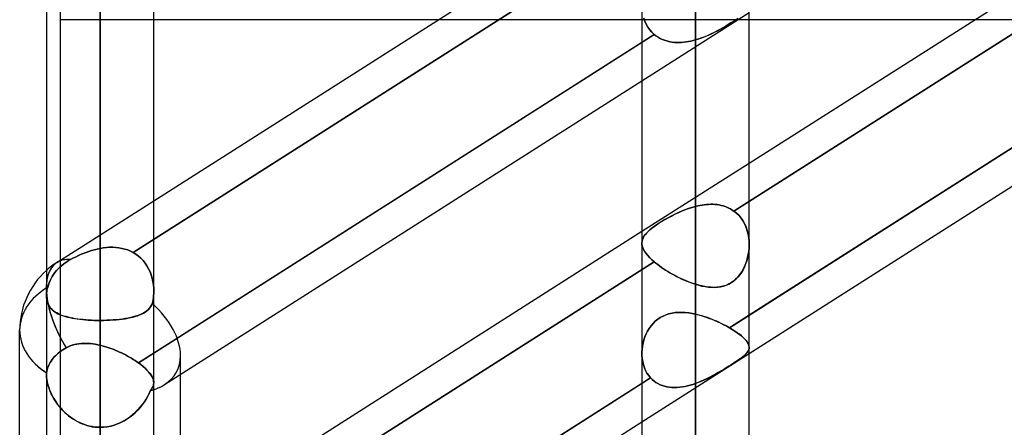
# Model space of a CAD drawing. Header units: millimetres. Extents: x -82 to 97, y -215 to 215.
# Tile 46 of 81: x 15 to 30, y 44 to 50. Entities that reach past the tile are written whole.
import ezdxf

# ---------------------------------------------------------------- set-up
doc = ezdxf.new("R2010")
doc.units = ezdxf.units.MM
doc.layers.add('MAIN-1', color=7, linetype='Continuous')
doc.layers.add('MAIN-2', color=7, linetype='Continuous')

msp = doc.modelspace()

# ---------------------------------------------------------------- linework, layer by layer
at = {"layer": 'MAIN-1'}
for p, q in [((16.411, 0), (16.411, 120.621)), ((25.211, 0), (25.211, 120.621)), ((26.004, 0), (26.004, 119.951)), ((15.619, 119.877), (15.619, 0)), ((17.204, 0), (17.204, 119.877)), ((24.419, 119.877), (24.419, 0)), ((26.004, 47.809), (33.219, 52.404)), ((17.204, 47.249), (24.419, 51.843)), ((33.219, 50.154), (26.004, 45.559)), ((21.41, 49.928), (17.204, 49.928)), ((29.33, 49.928), (26.004, 49.928)), ((24.419, 49.593), (17.204, 44.999)), ((26.004, 44.991), (33.219, 49.585)), ((17.365, 44.533), (24.419, 49.025)), ((17.204, 42.205), (24.419, 46.8)), ((15.222, 42.79), (15.222, 45.335)), ((17.6, 42.458), (17.6, 44.683)), ((24.419, 44.55), (17.204, 39.956)), ((17.365, 39.49), (24.419, 43.981)), ((16.411, 40.538), (16.411, 43.901))]:
    msp.add_line(p, q, dxfattribs=at)
msp.add_arc((16.411, 45.335), 1.189, 131.8126, 180, dxfattribs=at)
for major_axis, ratio, start_param, end_param in [((-0.639, 1.003), 0.473194, 0.551281, 0.726476), ((1.189, 0), 0.707107, -3.141593, -2.300519), ((-1.129, 0.619), 0.602954, 2.620052, 2.820509)]:
    msp.add_ellipse((16.411, 45.335), major_axis=major_axis, ratio=ratio, start_param=start_param, end_param=end_param, dxfattribs=at)
at = {"layer": 'MAIN-2'}
for p, q in [((16.411, 120.621), (16.411, 0)), ((25.211, 120.621), (25.211, 0)), ((16.411, 119.574), (16.411, 0)), ((16.411, 43.901), (16.411, 119.574)), ((25.211, 119.448), (25.211, 0)), ((25.211, 0), (25.211, 119.448)), ((16.411, 61.34), (16.411, 46.546)), ((16.411, 45.481), (16.411, 59.755)), ((15.827, 43.47), (15.827, 57.06)), ((16.411, 53.414), (16.411, 40.982)), ((15.827, 42.098), (15.827, 52.087)), ((33.404, 51.953), (25.779, 47.098)), ((25.779, 47.098), (33.404, 51.953)), ((16.411, 39.857), (16.411, 51.83)), ((24.547, 51.356), (16.899, 46.486)), ((16.899, 46.486), (24.547, 51.356)), ((25.211, 47.167), (25.211, 50.723)), ((25.211, 50.723), (25.211, 47.167)), ((25.712, 45.373), (33.354, 50.24)), ((17.204, 49.928), (15.827, 49.928)), ((26.004, 49.928), (21.41, 49.928)), ((24.419, 49.025), (26.004, 50.034)), ((24.463, 49.905), (24.447, 49.952)), ((24.447, 49.951), (24.464, 49.905)), ((25.804, 49.925), (25.771, 49.903)), ((25.777, 49.907), (25.81, 49.929)), ((25.835, 49.947), (25.804, 49.925)), ((34.804, 49.928), (29.33, 49.928)), ((24.484, 49.861), (24.463, 49.905)), ((24.464, 49.905), (24.484, 49.861)), ((24.484, 49.861), (24.508, 49.818)), ((24.508, 49.819), (24.484, 49.861)), ((24.536, 49.779), (24.508, 49.819)), ((24.508, 49.818), (24.536, 49.779)), ((24.536, 49.779), (24.567, 49.743)), ((24.567, 49.743), (24.536, 49.779)), ((25.573, 49.784), (25.53, 49.761)), ((25.538, 49.765), (25.581, 49.789)), ((25.616, 49.808), (25.573, 49.784)), ((25.581, 49.789), (25.623, 49.812)), ((25.657, 49.832), (25.616, 49.808)), ((25.623, 49.812), (25.664, 49.836)), ((25.696, 49.856), (25.657, 49.832)), ((25.664, 49.836), (25.703, 49.86)), ((25.735, 49.88), (25.696, 49.856)), ((25.703, 49.86), (25.741, 49.884)), ((25.771, 49.903), (25.735, 49.88)), ((25.741, 49.884), (25.777, 49.907)), ((16.977, 44.854), (24.602, 49.71)), ((24.602, 49.71), (24.419, 49.593)), ((24.567, 49.743), (24.602, 49.71)), ((24.602, 49.71), (24.567, 49.743)), ((24.602, 49.71), (24.627, 49.691)), ((24.627, 49.69), (24.602, 49.71)), ((24.627, 49.691), (24.653, 49.673)), ((24.653, 49.672), (24.627, 49.69)), ((24.653, 49.673), (24.681, 49.656)), ((24.681, 49.656), (24.653, 49.672)), ((24.681, 49.656), (24.709, 49.642)), ((24.71, 49.641), (24.681, 49.656)), ((24.709, 49.642), (24.739, 49.629)), ((24.74, 49.629), (24.71, 49.641)), ((24.739, 49.629), (24.769, 49.618)), ((24.77, 49.618), (24.74, 49.629)), ((25.176, 49.62), (25.211, 49.629)), ((25.211, 49.629), (25.177, 49.62)), ((25.211, 49.629), (25.259, 49.644)), ((25.258, 49.643), (25.211, 49.629)), ((25.211, 49.629), (25.211, 46.016)), ((25.211, 46.016), (25.211, 49.629)), ((25.304, 49.659), (25.258, 49.643)), ((25.259, 49.644), (25.307, 49.661)), ((25.35, 49.677), (25.304, 49.659)), ((25.307, 49.661), (25.355, 49.679)), ((25.395, 49.696), (25.35, 49.677)), ((25.355, 49.679), (25.402, 49.699)), ((25.441, 49.717), (25.395, 49.696)), ((25.402, 49.699), (25.448, 49.72)), ((25.485, 49.738), (25.441, 49.717)), ((25.448, 49.72), (25.493, 49.742)), ((25.53, 49.761), (25.485, 49.738)), ((25.493, 49.742), (25.538, 49.765)), ((24.769, 49.618), (24.801, 49.609)), ((24.802, 49.609), (24.77, 49.618)), ((24.801, 49.609), (24.833, 49.602)), ((24.834, 49.602), (24.802, 49.609)), ((24.833, 49.602), (24.865, 49.596)), ((24.867, 49.596), (24.834, 49.602)), ((24.865, 49.596), (24.899, 49.593)), ((24.9, 49.593), (24.867, 49.596)), ((24.899, 49.593), (24.932, 49.591)), ((24.934, 49.591), (24.9, 49.593)), ((24.932, 49.591), (24.966, 49.59)), ((24.969, 49.59), (24.934, 49.591)), ((24.966, 49.59), (25.001, 49.592)), ((25.003, 49.592), (24.969, 49.59)), ((25.001, 49.592), (25.036, 49.594)), ((25.038, 49.595), (25.003, 49.592)), ((25.036, 49.594), (25.071, 49.599)), ((25.073, 49.599), (25.038, 49.595)), ((25.071, 49.599), (25.106, 49.604)), ((25.108, 49.605), (25.073, 49.599)), ((25.106, 49.604), (25.141, 49.611)), ((25.142, 49.612), (25.108, 49.605)), ((25.141, 49.611), (25.176, 49.62)), ((25.177, 49.62), (25.142, 49.612)), ((24.419, 46.8), (26.004, 47.809)), ((15.773, 46.338), (17.204, 47.249)), ((25.159, 47.152), (25.106, 47.135)), ((25.107, 47.135), (25.159, 47.152)), ((25.159, 47.152), (25.211, 47.167)), ((25.211, 47.167), (25.159, 47.152)), ((25.244, 47.175), (25.211, 47.167)), ((25.211, 47.167), (25.244, 47.175)), ((25.276, 47.181), (25.244, 47.175)), ((25.244, 47.175), (25.276, 47.181)), ((25.308, 47.187), (25.276, 47.181)), ((25.276, 47.181), (25.309, 47.187)), ((25.341, 47.192), (25.308, 47.187)), ((25.309, 47.187), (25.341, 47.192)), ((25.373, 47.195), (25.341, 47.192)), ((25.341, 47.192), (25.373, 47.195)), ((25.405, 47.197), (25.373, 47.195)), ((25.373, 47.195), (25.405, 47.197)), ((25.437, 47.198), (25.405, 47.197)), ((25.405, 47.197), (25.437, 47.198)), ((25.468, 47.198), (25.437, 47.198)), ((25.437, 47.198), (25.468, 47.198)), ((25.499, 47.196), (25.468, 47.198)), ((25.468, 47.198), (25.5, 47.196)), ((25.53, 47.193), (25.499, 47.196)), ((25.5, 47.196), (25.531, 47.193)), ((25.561, 47.188), (25.53, 47.193)), ((25.531, 47.193), (25.561, 47.188)), ((25.591, 47.182), (25.561, 47.188)), ((25.561, 47.188), (25.591, 47.182)), ((25.62, 47.175), (25.591, 47.182)), ((25.591, 47.182), (25.62, 47.175)), ((25.648, 47.166), (25.62, 47.175)), ((25.62, 47.175), (25.648, 47.166)), ((25.676, 47.155), (25.648, 47.166)), ((25.648, 47.166), (25.676, 47.155)), ((25.703, 47.143), (25.676, 47.155)), ((25.676, 47.155), (25.703, 47.143)), ((24.853, 47.025), (24.806, 46.999)), ((24.807, 47), (24.855, 47.025)), ((24.902, 47.049), (24.853, 47.025)), ((24.855, 47.025), (24.903, 47.05)), ((24.952, 47.073), (24.902, 47.049)), ((24.903, 47.05), (24.953, 47.074)), ((25.003, 47.095), (24.952, 47.073)), ((24.953, 47.074), (25.004, 47.096)), ((25.054, 47.116), (25.003, 47.095)), ((25.004, 47.096), (25.055, 47.116)), ((25.106, 47.135), (25.054, 47.116)), ((25.055, 47.116), (25.107, 47.135)), ((25.73, 47.129), (25.703, 47.143)), ((25.703, 47.143), (25.73, 47.129)), ((25.755, 47.114), (25.73, 47.129)), ((25.73, 47.129), (25.755, 47.114)), ((25.779, 47.098), (25.755, 47.114)), ((25.755, 47.114), (25.779, 47.098)), ((25.818, 47.066), (25.779, 47.098)), ((25.779, 47.098), (25.818, 47.066)), ((25.854, 47.031), (25.818, 47.066)), ((25.818, 47.066), (25.854, 47.031)), ((25.886, 46.992), (25.854, 47.031)), ((25.854, 47.031), (25.886, 46.992)), ((24.599, 46.87), (24.566, 46.845)), ((24.567, 46.846), (24.6, 46.87)), ((24.635, 46.895), (24.599, 46.87)), ((24.6, 46.87), (24.636, 46.896)), ((24.674, 46.921), (24.635, 46.895)), ((24.636, 46.896), (24.675, 46.922)), ((24.716, 46.947), (24.674, 46.921)), ((24.675, 46.922), (24.717, 46.948)), ((24.76, 46.973), (24.716, 46.947)), ((24.717, 46.948), (24.761, 46.974)), ((24.806, 46.999), (24.76, 46.973)), ((24.761, 46.974), (24.807, 47)), ((25.914, 46.949), (25.886, 46.992)), ((25.886, 46.992), (25.914, 46.95)), ((25.914, 46.95), (25.938, 46.905)), ((25.939, 46.904), (25.914, 46.949)), ((25.938, 46.905), (25.959, 46.858)), ((25.959, 46.857), (25.939, 46.904)), ((24.449, 46.726), (24.436, 46.702)), ((24.437, 46.703), (24.45, 46.726)), ((24.466, 46.749), (24.449, 46.726)), ((24.45, 46.726), (24.466, 46.75)), ((24.466, 46.75), (24.486, 46.773)), ((24.486, 46.772), (24.466, 46.749)), ((24.486, 46.773), (24.51, 46.797)), ((24.509, 46.796), (24.486, 46.772)), ((24.536, 46.82), (24.509, 46.796)), ((24.51, 46.797), (24.537, 46.821)), ((24.566, 46.845), (24.536, 46.82)), ((24.537, 46.821), (24.567, 46.846)), ((25.959, 46.858), (25.975, 46.808)), ((25.976, 46.807), (25.959, 46.857)), ((25.975, 46.808), (25.988, 46.758)), ((25.988, 46.756), (25.976, 46.807)), ((25.988, 46.758), (25.997, 46.705)), ((25.997, 46.704), (25.988, 46.756)), ((24.419, 46.631), (24.421, 46.655)), ((24.421, 46.655), (24.419, 46.631)), ((24.42, 46.606), (24.419, 46.631)), ((24.419, 46.631), (24.42, 46.606)), ((24.425, 46.58), (24.42, 46.606)), ((24.42, 46.606), (24.425, 46.58)), ((24.421, 46.655), (24.427, 46.679)), ((24.427, 46.679), (24.421, 46.655)), ((24.434, 46.553), (24.425, 46.58)), ((24.425, 46.58), (24.434, 46.553)), ((24.427, 46.679), (24.437, 46.703)), ((24.436, 46.702), (24.427, 46.679)), ((25.997, 46.705), (26.002, 46.652)), ((26.002, 46.651), (25.997, 46.704)), ((26.002, 46.652), (26.004, 46.598)), ((26.004, 46.597), (26.002, 46.651)), ((26.004, 46.598), (26.002, 46.55)), ((26.002, 46.55), (26.004, 46.597)), ((16.045, 46.419), (16.083, 46.438)), ((16.083, 46.437), (16.045, 46.419)), ((16.083, 46.438), (16.123, 46.455)), ((16.122, 46.455), (16.083, 46.437)), ((16.163, 46.472), (16.122, 46.455)), ((16.123, 46.455), (16.163, 46.472)), ((16.163, 46.472), (16.203, 46.487)), ((16.203, 46.487), (16.163, 46.472)), ((16.203, 46.487), (16.244, 46.502)), ((16.244, 46.502), (16.203, 46.487)), ((16.244, 46.502), (16.286, 46.515)), ((16.286, 46.515), (16.244, 46.502)), ((16.286, 46.515), (16.327, 46.527)), ((16.327, 46.527), (16.286, 46.515)), ((16.327, 46.527), (16.369, 46.537)), ((16.369, 46.537), (16.327, 46.527)), ((16.369, 46.537), (16.411, 46.546)), ((16.411, 46.546), (16.369, 46.537)), ((16.411, 46.546), (16.458, 46.553)), ((16.458, 46.553), (16.411, 46.546)), ((16.458, 46.553), (16.505, 46.559)), ((16.505, 46.559), (16.458, 46.553)), ((16.505, 46.559), (16.552, 46.562)), ((16.552, 46.562), (16.505, 46.559)), ((16.552, 46.562), (16.598, 46.562)), ((16.598, 46.562), (16.552, 46.562)), ((16.598, 46.562), (16.644, 46.56)), ((16.644, 46.56), (16.598, 46.562)), ((16.644, 46.56), (16.689, 46.555)), ((16.689, 46.555), (16.644, 46.56)), ((16.689, 46.555), (16.734, 46.547)), ((16.734, 46.547), (16.689, 46.555)), ((16.734, 46.547), (16.777, 46.536)), ((16.777, 46.536), (16.734, 46.547)), ((16.777, 46.536), (16.819, 46.523)), ((16.819, 46.523), (16.777, 46.536)), ((16.819, 46.523), (16.86, 46.506)), ((16.86, 46.506), (16.819, 46.523)), ((16.86, 46.506), (16.899, 46.486)), ((16.899, 46.486), (16.86, 46.506)), ((16.94, 46.461), (16.899, 46.486)), ((16.899, 46.486), (16.94, 46.461)), ((16.979, 46.433), (16.94, 46.461)), ((16.94, 46.461), (16.979, 46.433)), ((17.014, 46.401), (16.979, 46.433)), ((16.979, 46.433), (17.014, 46.401)), ((24.447, 46.526), (24.434, 46.553)), ((24.434, 46.553), (24.447, 46.526)), ((24.463, 46.498), (24.447, 46.526)), ((24.447, 46.526), (24.464, 46.497)), ((24.484, 46.469), (24.463, 46.498)), ((24.464, 46.497), (24.484, 46.469)), ((24.508, 46.44), (24.484, 46.469)), ((24.484, 46.469), (24.508, 46.439)), ((24.536, 46.409), (24.508, 46.44)), ((24.508, 46.439), (24.536, 46.409)), ((25.99, 46.455), (25.98, 46.408)), ((25.981, 46.41), (25.991, 46.456)), ((25.998, 46.502), (25.99, 46.455)), ((25.991, 46.456), (25.998, 46.502)), ((25.998, 46.502), (26.002, 46.55)), ((26.002, 46.55), (25.998, 46.502)), ((15.818, 46.271), (15.846, 46.295)), ((15.846, 46.295), (15.818, 46.271)), ((15.846, 46.295), (15.874, 46.317)), ((15.874, 46.317), (15.846, 46.295)), ((15.874, 46.317), (15.904, 46.339)), ((15.904, 46.339), (15.874, 46.317)), ((15.904, 46.339), (15.937, 46.361)), ((15.937, 46.361), (15.904, 46.339)), ((15.937, 46.361), (15.971, 46.381)), ((15.971, 46.381), (15.937, 46.361)), ((15.971, 46.381), (16.007, 46.4)), ((16.007, 46.4), (15.971, 46.381)), ((16.007, 46.4), (16.045, 46.419)), ((16.045, 46.419), (16.007, 46.4)), ((24.602, 46.348), (16.977, 41.492)), ((16.977, 41.492), (24.602, 46.348)), ((17.047, 46.366), (17.014, 46.401)), ((17.014, 46.401), (17.047, 46.366)), ((17.077, 46.329), (17.047, 46.366)), ((17.047, 46.366), (17.077, 46.329)), ((17.104, 46.288), (17.077, 46.329)), ((17.077, 46.329), (17.104, 46.288)), ((17.128, 46.246), (17.104, 46.288)), ((17.104, 46.288), (17.128, 46.246)), ((24.567, 46.379), (24.536, 46.409)), ((24.536, 46.409), (24.567, 46.379)), ((24.602, 46.348), (24.567, 46.379)), ((24.567, 46.379), (24.602, 46.348)), ((24.627, 46.327), (24.602, 46.348)), ((24.602, 46.348), (24.627, 46.327)), ((24.653, 46.307), (24.627, 46.327)), ((24.627, 46.327), (24.653, 46.307)), ((24.681, 46.286), (24.653, 46.307)), ((24.653, 46.307), (24.681, 46.286)), ((24.71, 46.265), (24.681, 46.286)), ((24.681, 46.286), (24.709, 46.266)), ((25.917, 46.238), (25.937, 46.279)), ((25.952, 46.317), (25.934, 46.273)), ((25.937, 46.279), (25.954, 46.322)), ((25.968, 46.362), (25.952, 46.317)), ((25.954, 46.322), (25.969, 46.366)), ((25.98, 46.408), (25.968, 46.362)), ((25.969, 46.366), (25.981, 46.41)), ((15.703, 46.129), (15.722, 46.159)), ((15.722, 46.159), (15.703, 46.129)), ((15.722, 46.159), (15.743, 46.189)), ((15.743, 46.189), (15.722, 46.159)), ((15.743, 46.189), (15.767, 46.218)), ((15.767, 46.218), (15.743, 46.189)), ((15.767, 46.218), (15.792, 46.245)), ((15.792, 46.245), (15.767, 46.218)), ((15.792, 46.245), (15.818, 46.271)), ((15.818, 46.271), (15.792, 46.245)), ((17.149, 46.201), (17.128, 46.246)), ((17.128, 46.246), (17.149, 46.201)), ((17.166, 46.155), (17.149, 46.201)), ((17.149, 46.201), (17.166, 46.155)), ((17.18, 46.107), (17.166, 46.155)), ((17.166, 46.155), (17.18, 46.107)), ((24.709, 46.266), (24.739, 46.245)), ((24.74, 46.245), (24.71, 46.265)), ((24.739, 46.245), (24.769, 46.225)), ((24.77, 46.225), (24.74, 46.245)), ((24.769, 46.225), (24.801, 46.206)), ((24.802, 46.205), (24.77, 46.225)), ((24.801, 46.206), (24.833, 46.187)), ((24.834, 46.186), (24.802, 46.205)), ((24.833, 46.187), (24.865, 46.168)), ((24.867, 46.167), (24.834, 46.186)), ((24.865, 46.168), (24.899, 46.15)), ((24.9, 46.148), (24.867, 46.167)), ((24.899, 46.15), (24.932, 46.132)), ((24.934, 46.131), (24.9, 46.148)), ((25.864, 46.154), (25.835, 46.12)), ((25.84, 46.126), (25.868, 46.16)), ((25.89, 46.192), (25.864, 46.154)), ((25.868, 46.16), (25.894, 46.198)), ((25.913, 46.231), (25.89, 46.192)), ((25.894, 46.198), (25.917, 46.238)), ((25.934, 46.273), (25.913, 46.231)), ((15.636, 45.972), (15.646, 46.006)), ((15.646, 46.006), (15.636, 45.972)), ((15.646, 46.006), (15.658, 46.038)), ((15.658, 46.038), (15.646, 46.006)), ((15.658, 46.038), (15.671, 46.07)), ((15.671, 46.07), (15.658, 46.038)), ((15.671, 46.07), (15.686, 46.1)), ((15.686, 46.1), (15.671, 46.07)), ((15.686, 46.1), (15.703, 46.129)), ((15.703, 46.129), (15.686, 46.1)), ((17.191, 46.058), (17.18, 46.107)), ((17.18, 46.107), (17.191, 46.058)), ((17.198, 46.009), (17.191, 46.058)), ((17.191, 46.058), (17.198, 46.008)), ((17.203, 45.958), (17.198, 46.009)), ((17.198, 46.008), (17.203, 45.958)), ((24.932, 46.132), (24.966, 46.115)), ((24.969, 46.113), (24.934, 46.131)), ((24.966, 46.115), (25.001, 46.098)), ((25.003, 46.097), (24.969, 46.113)), ((25.001, 46.098), (25.036, 46.082)), ((25.038, 46.081), (25.003, 46.097)), ((25.036, 46.082), (25.071, 46.067)), ((25.073, 46.066), (25.038, 46.081)), ((25.071, 46.067), (25.106, 46.053)), ((25.108, 46.052), (25.073, 46.066)), ((25.106, 46.053), (25.141, 46.04)), ((25.142, 46.039), (25.108, 46.052)), ((25.141, 46.04), (25.176, 46.027)), ((25.177, 46.027), (25.142, 46.039)), ((25.176, 46.027), (25.211, 46.016)), ((25.211, 46.016), (25.177, 46.027)), ((25.211, 46.016), (25.259, 46.002)), ((25.258, 46.002), (25.211, 46.016)), ((25.304, 45.991), (25.258, 46.002)), ((25.259, 46.002), (25.307, 45.99)), ((25.35, 45.982), (25.304, 45.991)), ((25.307, 45.99), (25.355, 45.981)), ((25.581, 45.978), (25.623, 45.988)), ((25.657, 45.998), (25.616, 45.986)), ((25.623, 45.988), (25.664, 46.001)), ((25.696, 46.015), (25.657, 45.998)), ((25.664, 46.001), (25.703, 46.018)), ((25.735, 46.036), (25.696, 46.015)), ((25.703, 46.018), (25.741, 46.04)), ((25.771, 46.06), (25.735, 46.036)), ((25.741, 46.04), (25.777, 46.065)), ((25.804, 46.089), (25.771, 46.06)), ((25.777, 46.065), (25.81, 46.094)), ((25.835, 46.12), (25.804, 46.089)), ((25.81, 46.094), (25.84, 46.126)), ((15.619, 45.865), (15.621, 45.886)), ((15.621, 45.886), (15.619, 45.865)), ((15.619, 45.846), (15.619, 45.865)), ((15.619, 45.865), (15.619, 45.846)), ((15.62, 45.816), (15.619, 45.846)), ((15.619, 45.846), (15.62, 45.817)), ((15.621, 45.886), (15.623, 45.907)), ((15.623, 45.907), (15.621, 45.886)), ((15.623, 45.907), (15.626, 45.928)), ((15.626, 45.928), (15.623, 45.907)), ((15.626, 45.928), (15.631, 45.95)), ((15.631, 45.95), (15.626, 45.928)), ((15.631, 45.95), (15.636, 45.972)), ((15.636, 45.972), (15.631, 45.95)), ((17.198, 45.818), (17.201, 45.848)), ((17.201, 45.848), (17.198, 45.818)), ((17.201, 45.848), (17.203, 45.878)), ((17.203, 45.878), (17.201, 45.848)), ((17.204, 45.908), (17.203, 45.958)), ((17.203, 45.958), (17.204, 45.908)), ((17.203, 45.878), (17.204, 45.908)), ((17.204, 45.908), (17.203, 45.878)), ((25.395, 45.975), (25.35, 45.982)), ((25.355, 45.981), (25.402, 45.975)), ((25.441, 45.971), (25.395, 45.975)), ((25.402, 45.975), (25.448, 45.971)), ((25.485, 45.97), (25.441, 45.971)), ((25.448, 45.971), (25.493, 45.97)), ((25.53, 45.972), (25.485, 45.97)), ((25.493, 45.97), (25.538, 45.972)), ((25.573, 45.977), (25.53, 45.972)), ((25.538, 45.972), (25.581, 45.978)), ((25.616, 45.986), (25.573, 45.977)), ((15.62, 45.817), (15.623, 45.789)), ((15.623, 45.788), (15.62, 45.816)), ((15.623, 45.789), (15.629, 45.763)), ((15.629, 45.761), (15.623, 45.788)), ((15.629, 45.763), (15.636, 45.739)), ((15.637, 45.736), (15.629, 45.761)), ((15.636, 45.739), (15.646, 45.716)), ((15.647, 45.713), (15.637, 45.736)), ((15.646, 45.716), (15.657, 45.694)), ((15.659, 45.691), (15.647, 45.713)), ((17.157, 45.682), (17.172, 45.705)), ((17.172, 45.706), (17.158, 45.683)), ((17.172, 45.705), (17.183, 45.731)), ((17.183, 45.731), (17.172, 45.706)), ((17.183, 45.731), (17.189, 45.76)), ((17.189, 45.76), (17.183, 45.731)), ((17.189, 45.76), (17.194, 45.789)), ((17.194, 45.789), (17.189, 45.76)), ((17.194, 45.789), (17.198, 45.818)), ((17.198, 45.818), (17.194, 45.789)), ((15.657, 45.694), (15.67, 45.675)), ((15.673, 45.671), (15.659, 45.691)), ((15.67, 45.675), (15.686, 45.656)), ((15.689, 45.653), (15.673, 45.671)), ((15.686, 45.656), (15.702, 45.639)), ((15.706, 45.635), (15.689, 45.653)), ((15.702, 45.639), (15.721, 45.623)), ((15.726, 45.619), (15.706, 45.635)), ((15.721, 45.623), (15.741, 45.608)), ((15.747, 45.605), (15.726, 45.619)), ((15.741, 45.608), (15.763, 45.594)), ((15.769, 45.591), (15.747, 45.605)), ((15.763, 45.594), (15.787, 45.581)), ((15.794, 45.578), (15.769, 45.591)), ((15.787, 45.581), (15.813, 45.569)), ((15.82, 45.566), (15.794, 45.578)), ((15.813, 45.569), (15.84, 45.558)), ((15.847, 45.556), (15.82, 45.566)), ((15.84, 45.558), (15.869, 45.548)), ((15.876, 45.546), (15.847, 45.556)), ((16.93, 45.541), (16.963, 45.551)), ((16.969, 45.553), (16.935, 45.542)), ((16.963, 45.551), (16.995, 45.563)), ((17, 45.565), (16.969, 45.553)), ((16.995, 45.563), (17.024, 45.576)), ((17.029, 45.578), (17, 45.565)), ((17.024, 45.576), (17.052, 45.59)), ((17.056, 45.592), (17.029, 45.578)), ((17.052, 45.59), (17.077, 45.605)), ((17.081, 45.608), (17.056, 45.592)), ((17.077, 45.605), (17.1, 45.622)), ((17.103, 45.624), (17.081, 45.608)), ((17.1, 45.622), (17.121, 45.64)), ((17.124, 45.642), (17.103, 45.624)), ((17.121, 45.64), (17.14, 45.66)), ((17.142, 45.662), (17.124, 45.642)), ((17.14, 45.66), (17.157, 45.682)), ((17.158, 45.683), (17.142, 45.662)), ((24.775, 45.564), (24.732, 45.546)), ((24.732, 45.546), (24.774, 45.564)), ((24.774, 45.564), (24.819, 45.578)), ((24.819, 45.578), (24.775, 45.564)), ((24.865, 45.589), (24.819, 45.578)), ((24.819, 45.578), (24.865, 45.589)), ((24.912, 45.596), (24.865, 45.589)), ((24.865, 45.589), (24.912, 45.596)), ((24.961, 45.599), (24.912, 45.596)), ((24.912, 45.596), (24.96, 45.599)), ((24.96, 45.599), (25.01, 45.6)), ((25.01, 45.6), (24.961, 45.599)), ((25.06, 45.597), (25.01, 45.6)), ((25.01, 45.6), (25.06, 45.597)), ((25.11, 45.592), (25.06, 45.597)), ((25.06, 45.597), (25.11, 45.592)), ((25.161, 45.584), (25.11, 45.592)), ((25.11, 45.592), (25.161, 45.584)), ((25.211, 45.574), (25.161, 45.584)), ((25.161, 45.584), (25.211, 45.574)), ((25.211, 45.574), (25.26, 45.562)), ((25.211, 0), (25.211, 45.574)), ((25.211, 45.574), (25.211, 0)), ((25.247, 45.565), (25.211, 45.574)), ((25.282, 45.556), (25.247, 45.565)), ((25.26, 45.562), (25.308, 45.548)), ((25.318, 45.545), (25.282, 45.556)), ((26.004, 45.559), (25.712, 45.373)), ((15.869, 45.548), (15.899, 45.539)), ((15.907, 45.537), (15.876, 45.546)), ((15.899, 45.539), (15.931, 45.53)), ((15.939, 45.528), (15.907, 45.537)), ((15.931, 45.53), (15.965, 45.522)), ((15.972, 45.521), (15.939, 45.528)), ((15.965, 45.522), (16, 45.515)), ((16.007, 45.514), (15.972, 45.521)), ((16, 45.515), (16.036, 45.508)), ((16.043, 45.507), (16.007, 45.514)), ((16.036, 45.508), (16.074, 45.503)), ((16.08, 45.502), (16.043, 45.507)), ((16.074, 45.503), (16.113, 45.498)), ((16.118, 45.497), (16.08, 45.502)), ((16.113, 45.498), (16.154, 45.493)), ((16.158, 45.493), (16.118, 45.497)), ((16.154, 45.493), (16.195, 45.49)), ((16.199, 45.489), (16.158, 45.493)), ((16.195, 45.49), (16.237, 45.487)), ((16.24, 45.486), (16.199, 45.489)), ((16.237, 45.487), (16.28, 45.484)), ((16.282, 45.484), (16.24, 45.486)), ((16.28, 45.484), (16.323, 45.482)), ((16.325, 45.482), (16.282, 45.484)), ((16.323, 45.482), (16.367, 45.481)), ((16.368, 45.481), (16.325, 45.482)), ((16.367, 45.481), (16.411, 45.481)), ((16.411, 45.481), (16.368, 45.481)), ((16.411, 45.481), (16.46, 45.482)), ((16.461, 45.482), (16.411, 45.481)), ((16.411, 45.481), (16.411, 40.982)), ((16.411, 40.982), (16.411, 45.481)), ((16.46, 45.482), (16.508, 45.483)), ((16.51, 45.483), (16.461, 45.482)), ((16.508, 45.483), (16.556, 45.485)), ((16.558, 45.485), (16.51, 45.483)), ((16.556, 45.485), (16.602, 45.488)), ((16.605, 45.488), (16.558, 45.485)), ((16.602, 45.488), (16.648, 45.491)), ((16.652, 45.492), (16.605, 45.488)), ((16.648, 45.491), (16.693, 45.496)), ((16.697, 45.496), (16.652, 45.492)), ((16.693, 45.496), (16.737, 45.501)), ((16.741, 45.502), (16.697, 45.496)), ((16.737, 45.501), (16.779, 45.507)), ((16.783, 45.508), (16.741, 45.502)), ((16.779, 45.507), (16.819, 45.514)), ((16.824, 45.515), (16.783, 45.508)), ((16.819, 45.514), (16.858, 45.522)), ((16.863, 45.523), (16.824, 45.515)), ((16.858, 45.522), (16.895, 45.531)), ((16.9, 45.532), (16.863, 45.523)), ((16.895, 45.531), (16.93, 45.541)), ((16.935, 45.542), (16.9, 45.532)), ((24.584, 45.436), (24.554, 45.401)), ((24.554, 45.401), (24.584, 45.436)), ((24.617, 45.469), (24.584, 45.436)), ((24.584, 45.436), (24.617, 45.468)), ((24.653, 45.498), (24.617, 45.469)), ((24.617, 45.468), (24.652, 45.498)), ((24.652, 45.498), (24.691, 45.523)), ((24.691, 45.524), (24.653, 45.498)), ((24.732, 45.546), (24.691, 45.524)), ((24.691, 45.523), (24.732, 45.546)), ((25.308, 45.548), (25.356, 45.533)), ((25.353, 45.534), (25.318, 45.545)), ((25.388, 45.522), (25.353, 45.534)), ((25.356, 45.533), (25.404, 45.517)), ((25.423, 45.51), (25.388, 45.522)), ((25.404, 45.517), (25.451, 45.499)), ((25.457, 45.496), (25.423, 45.51)), ((25.451, 45.499), (25.497, 45.48)), ((25.491, 45.482), (25.457, 45.496)), ((25.525, 45.468), (25.491, 45.482)), ((25.497, 45.48), (25.543, 45.46)), ((25.558, 45.453), (25.525, 45.468)), ((25.543, 45.46), (25.587, 45.439)), ((25.59, 45.438), (25.558, 45.453)), ((25.587, 45.439), (25.63, 45.418)), ((25.622, 45.422), (25.59, 45.438)), ((25.653, 45.406), (25.622, 45.422)), ((25.63, 45.418), (25.672, 45.396)), ((25.683, 45.39), (25.653, 45.406)), ((24.481, 45.281), (24.463, 45.238)), ((24.463, 45.238), (24.481, 45.281)), ((24.503, 45.323), (24.481, 45.281)), ((24.481, 45.281), (24.502, 45.323)), ((24.502, 45.323), (24.527, 45.363)), ((24.527, 45.363), (24.503, 45.323)), ((24.554, 45.401), (24.527, 45.363)), ((24.527, 45.363), (24.554, 45.401)), ((25.672, 45.396), (25.712, 45.373)), ((25.712, 45.373), (25.683, 45.39)), ((25.712, 45.373), (25.753, 45.349)), ((25.753, 45.349), (25.712, 45.373)), ((25.753, 45.349), (25.792, 45.324)), ((25.792, 45.324), (25.753, 45.349)), ((25.792, 45.324), (25.828, 45.3)), ((25.827, 45.3), (25.792, 45.324)), ((25.86, 45.276), (25.827, 45.3)), ((25.828, 45.3), (25.86, 45.275)), ((25.89, 45.252), (25.86, 45.276)), ((25.86, 45.275), (25.89, 45.252)), ((16, 45.114), (15.969, 45.103)), ((15.97, 45.103), (16.001, 45.114)), ((16.032, 45.123), (16, 45.114)), ((16.001, 45.114), (16.032, 45.123)), ((16.064, 45.13), (16.032, 45.123)), ((16.032, 45.123), (16.065, 45.13)), ((16.098, 45.136), (16.064, 45.13)), ((16.065, 45.13), (16.098, 45.136)), ((16.131, 45.139), (16.098, 45.136)), ((16.098, 45.136), (16.132, 45.139)), ((16.165, 45.141), (16.131, 45.139)), ((16.132, 45.139), (16.166, 45.141)), ((16.2, 45.141), (16.165, 45.141)), ((16.166, 45.141), (16.2, 45.141)), ((16.234, 45.14), (16.2, 45.141)), ((16.2, 45.141), (16.235, 45.14)), ((16.27, 45.138), (16.234, 45.14)), ((16.235, 45.14), (16.27, 45.138)), ((16.305, 45.134), (16.27, 45.138)), ((16.27, 45.138), (16.305, 45.134)), ((16.34, 45.128), (16.305, 45.134)), ((16.305, 45.134), (16.34, 45.128)), ((16.376, 45.122), (16.34, 45.128)), ((16.34, 45.128), (16.376, 45.122)), ((16.411, 45.114), (16.376, 45.122)), ((16.376, 45.122), (16.411, 45.114)), ((16.411, 45.114), (16.444, 45.106)), ((16.411, 41.56), (16.411, 45.114)), ((16.411, 45.114), (16.411, 41.56)), ((16.443, 45.106), (16.411, 45.114)), ((24.436, 45.148), (24.427, 45.102)), ((24.427, 45.102), (24.436, 45.148)), ((24.448, 45.193), (24.436, 45.148)), ((24.436, 45.148), (24.448, 45.193)), ((24.463, 45.238), (24.448, 45.193)), ((24.448, 45.193), (24.463, 45.238)), ((25.89, 45.252), (25.916, 45.228)), ((25.916, 45.228), (25.89, 45.252)), ((25.916, 45.228), (25.939, 45.206)), ((25.939, 45.206), (25.916, 45.228)), ((25.939, 45.206), (25.958, 45.184)), ((25.958, 45.184), (25.939, 45.206)), ((25.958, 45.184), (25.974, 45.162)), ((25.974, 45.163), (25.958, 45.184)), ((25.987, 45.142), (25.974, 45.163)), ((25.974, 45.162), (25.987, 45.142)), ((25.987, 45.142), (25.996, 45.122)), ((25.996, 45.122), (25.987, 45.142)), ((25.996, 45.122), (26.001, 45.103)), ((26.001, 45.103), (25.996, 45.122)), ((15.772, 44.979), (15.752, 44.96)), ((15.752, 44.96), (15.772, 44.979)), ((15.793, 44.997), (15.772, 44.979)), ((15.772, 44.979), (15.793, 44.997)), ((15.815, 45.015), (15.793, 44.997)), ((15.793, 44.997), (15.815, 45.015)), ((15.837, 45.031), (15.815, 45.015)), ((15.815, 45.015), (15.837, 45.031)), ((15.86, 45.046), (15.837, 45.031)), ((15.837, 45.031), (15.86, 45.046)), ((15.884, 45.061), (15.86, 45.046)), ((15.86, 45.046), (15.884, 45.061)), ((15.91, 45.076), (15.884, 45.061)), ((15.884, 45.061), (15.91, 45.076)), ((15.939, 45.091), (15.91, 45.076)), ((15.91, 45.076), (15.939, 45.091)), ((15.969, 45.103), (15.939, 45.091)), ((15.939, 45.091), (15.97, 45.103)), ((16.476, 45.097), (16.443, 45.106)), ((16.444, 45.106), (16.476, 45.097)), ((16.476, 45.097), (16.508, 45.087)), ((16.508, 45.087), (16.476, 45.097)), ((16.508, 45.087), (16.54, 45.077)), ((16.54, 45.077), (16.508, 45.087)), ((16.54, 45.077), (16.572, 45.066)), ((16.572, 45.066), (16.54, 45.077)), ((16.572, 45.066), (16.604, 45.054)), ((16.604, 45.054), (16.572, 45.066)), ((16.604, 45.054), (16.636, 45.041)), ((16.635, 45.041), (16.604, 45.054)), ((16.667, 45.028), (16.635, 45.041)), ((16.636, 45.041), (16.667, 45.028)), ((16.667, 45.028), (16.698, 45.014)), ((16.698, 45.014), (16.667, 45.028)), ((16.698, 45.014), (16.729, 45)), ((16.729, 45), (16.698, 45.014)), ((16.729, 45), (16.759, 44.985)), ((16.759, 44.985), (16.729, 45)), ((16.759, 44.985), (16.789, 44.97)), ((16.788, 44.97), (16.759, 44.985)), ((16.818, 44.954), (16.788, 44.97)), ((16.789, 44.97), (16.818, 44.954)), ((17.204, 44.999), (16.977, 44.854)), ((24.422, 45.056), (24.419, 45.01)), ((24.419, 45.01), (24.422, 45.056)), ((24.419, 45.01), (24.419, 44.963)), ((24.419, 44.963), (24.419, 45.01)), ((24.419, 43.981), (26.004, 44.991)), ((24.427, 45.102), (24.422, 45.056)), ((24.422, 45.056), (24.427, 45.102)), ((25.947, 44.975), (25.929, 44.959)), ((25.93, 44.96), (25.948, 44.976)), ((25.962, 44.991), (25.947, 44.975)), ((25.948, 44.976), (25.963, 44.991)), ((25.975, 45.006), (25.962, 44.991)), ((25.963, 44.991), (25.975, 45.007)), ((25.986, 45.022), (25.975, 45.006)), ((25.975, 45.007), (25.986, 45.022)), ((25.994, 45.037), (25.986, 45.022)), ((25.986, 45.022), (25.994, 45.037)), ((25.994, 45.037), (26, 45.053)), ((26, 45.052), (25.994, 45.037)), ((26.003, 45.068), (26, 45.052)), ((26, 45.053), (26.003, 45.068)), ((26.001, 45.103), (26.004, 45.084)), ((26.004, 45.085), (26.001, 45.103)), ((26.003, 45.068), (26.004, 45.085)), ((26.004, 45.084), (26.003, 45.068)), ((15.663, 44.84), (15.652, 44.819)), ((15.652, 44.819), (15.663, 44.84)), ((15.674, 44.861), (15.663, 44.84)), ((15.663, 44.84), (15.674, 44.861)), ((15.687, 44.881), (15.674, 44.861)), ((15.674, 44.861), (15.687, 44.881)), ((15.701, 44.901), (15.687, 44.881)), ((15.687, 44.881), (15.701, 44.901)), ((15.716, 44.921), (15.701, 44.901)), ((15.701, 44.901), (15.716, 44.921)), ((15.734, 44.941), (15.716, 44.921)), ((15.716, 44.921), (15.734, 44.941)), ((15.752, 44.96), (15.734, 44.941)), ((15.734, 44.941), (15.752, 44.96)), ((16.818, 44.954), (16.846, 44.938)), ((16.846, 44.938), (16.818, 44.954)), ((16.846, 44.938), (16.874, 44.922)), ((16.874, 44.922), (16.846, 44.938)), ((16.874, 44.922), (16.901, 44.905)), ((16.901, 44.905), (16.874, 44.922)), ((16.901, 44.905), (16.927, 44.888)), ((16.927, 44.888), (16.901, 44.905)), ((16.927, 44.888), (16.952, 44.871)), ((16.952, 44.871), (16.927, 44.888)), ((16.952, 44.871), (16.977, 44.854)), ((16.977, 44.854), (16.952, 44.871)), ((16.977, 44.854), (17.013, 44.827)), ((17.013, 44.827), (16.977, 44.854)), ((17.013, 44.827), (17.046, 44.8)), ((17.046, 44.8), (17.013, 44.827)), ((17.6, 44.683), (17.6, 44.961)), ((24.419, 44.963), (24.423, 44.916)), ((24.423, 44.916), (24.419, 44.963)), ((24.423, 44.916), (24.431, 44.87)), ((24.431, 44.87), (24.423, 44.916)), ((24.431, 44.87), (24.441, 44.825)), ((24.441, 44.825), (24.431, 44.87)), ((24.441, 44.825), (24.456, 44.782)), ((24.456, 44.782), (24.441, 44.825)), ((25.739, 44.826), (25.703, 44.804)), ((25.706, 44.806), (25.742, 44.828)), ((25.773, 44.848), (25.739, 44.826)), ((25.742, 44.828), (25.775, 44.85)), ((25.804, 44.868), (25.773, 44.848)), ((25.775, 44.85), (25.807, 44.87)), ((25.834, 44.888), (25.804, 44.868)), ((25.807, 44.87), (25.836, 44.89)), ((25.861, 44.907), (25.834, 44.888)), ((25.836, 44.89), (25.863, 44.908)), ((25.886, 44.925), (25.861, 44.907)), ((25.863, 44.908), (25.888, 44.926)), ((25.909, 44.943), (25.886, 44.925)), ((25.888, 44.926), (25.91, 44.944)), ((25.929, 44.959), (25.909, 44.943)), ((25.91, 44.944), (25.93, 44.96)), ((15.62, 44.694), (15.619, 44.687)), ((15.619, 44.687), (15.62, 44.694)), ((15.619, 44.687), (15.619, 44.68)), ((15.619, 44.68), (15.619, 44.687)), ((15.619, 44.68), (15.619, 44.673)), ((15.619, 44.673), (15.619, 44.68)), ((15.621, 44.707), (15.62, 44.7)), ((15.62, 44.7), (15.621, 44.707)), ((15.62, 44.7), (15.62, 44.694)), ((15.62, 44.694), (15.62, 44.7)), ((15.624, 44.729), (15.621, 44.707)), ((15.621, 44.707), (15.624, 44.729)), ((15.629, 44.752), (15.624, 44.729)), ((15.624, 44.729), (15.629, 44.752)), ((15.635, 44.775), (15.629, 44.752)), ((15.629, 44.752), (15.635, 44.775)), ((15.643, 44.797), (15.635, 44.775)), ((15.635, 44.775), (15.643, 44.797)), ((15.652, 44.819), (15.643, 44.797)), ((15.643, 44.797), (15.652, 44.819)), ((17.046, 44.8), (17.077, 44.773)), ((17.076, 44.774), (17.046, 44.8)), ((17.104, 44.747), (17.076, 44.774)), ((17.077, 44.773), (17.104, 44.746)), ((17.128, 44.721), (17.104, 44.747)), ((17.104, 44.746), (17.128, 44.72)), ((17.148, 44.696), (17.128, 44.721)), ((17.128, 44.72), (17.149, 44.695)), ((17.166, 44.671), (17.148, 44.696)), ((17.149, 44.695), (17.166, 44.67)), ((24.456, 44.782), (24.473, 44.741)), ((24.473, 44.741), (24.456, 44.782)), ((24.473, 44.741), (24.494, 44.702)), ((24.494, 44.702), (24.473, 44.741)), ((24.494, 44.702), (24.519, 44.665)), ((24.519, 44.665), (24.494, 44.702)), ((25.508, 44.687), (25.466, 44.665)), ((25.472, 44.668), (25.514, 44.691)), ((25.548, 44.71), (25.508, 44.687)), ((25.514, 44.691), (25.554, 44.714)), ((25.588, 44.734), (25.548, 44.71)), ((25.554, 44.714), (25.594, 44.737)), ((25.628, 44.757), (25.588, 44.734)), ((25.594, 44.737), (25.632, 44.76)), ((25.666, 44.781), (25.628, 44.757)), ((25.632, 44.76), (25.67, 44.783)), ((25.703, 44.804), (25.666, 44.781)), ((25.67, 44.783), (25.706, 44.806)), ((15.619, 44.673), (15.619, 44.666)), ((15.619, 44.666), (15.619, 44.673)), ((15.619, 44.666), (15.62, 44.639)), ((15.62, 44.639), (15.619, 44.666)), ((15.62, 44.639), (15.622, 44.61)), ((15.622, 44.611), (15.62, 44.639)), ((15.627, 44.582), (15.622, 44.611)), ((15.622, 44.61), (15.627, 44.58)), ((15.633, 44.552), (15.627, 44.582)), ((15.627, 44.58), (15.634, 44.55)), ((15.641, 44.521), (15.633, 44.552)), ((15.634, 44.55), (15.642, 44.519)), ((16.899, 39.762), (24.547, 44.632)), ((17.18, 44.647), (17.166, 44.671)), ((17.166, 44.67), (17.18, 44.646)), ((17.19, 44.624), (17.18, 44.647)), ((17.18, 44.646), (17.191, 44.623)), ((17.198, 44.602), (17.19, 44.624)), ((17.191, 44.623), (17.198, 44.6)), ((17.202, 44.58), (17.198, 44.602)), ((17.198, 44.6), (17.203, 44.578)), ((17.198, 44.519), (17.202, 44.539)), ((17.202, 44.537), (17.198, 44.519)), ((17.204, 44.559), (17.202, 44.58)), ((17.202, 44.539), (17.204, 44.559)), ((17.204, 44.557), (17.202, 44.537)), ((17.203, 44.578), (17.204, 44.557)), ((17.204, 40.992), (17.204, 44.56)), ((24.547, 44.632), (24.419, 44.55)), ((24.519, 44.665), (24.547, 44.632)), ((24.547, 44.632), (24.519, 44.665)), ((24.547, 44.632), (24.571, 44.607)), ((24.572, 44.607), (24.547, 44.632)), ((24.571, 44.607), (24.598, 44.585)), ((24.598, 44.584), (24.572, 44.607)), ((24.598, 44.585), (24.626, 44.564)), ((24.626, 44.564), (24.598, 44.584)), ((24.626, 44.564), (24.656, 44.547)), ((24.656, 44.546), (24.626, 44.564)), ((24.656, 44.547), (24.687, 44.531)), ((24.688, 44.531), (24.656, 44.546)), ((24.687, 44.531), (24.72, 44.518)), ((25.133, 44.524), (25.172, 44.536)), ((25.173, 44.536), (25.134, 44.524)), ((25.172, 44.536), (25.211, 44.549)), ((25.211, 44.549), (25.173, 44.536)), ((25.211, 44.549), (25.256, 44.566)), ((25.254, 44.565), (25.211, 44.549)), ((25.211, 44.549), (25.211, 0)), ((25.211, 0), (25.211, 44.549)), ((25.297, 44.583), (25.254, 44.565)), ((25.256, 44.566), (25.3, 44.584)), ((25.34, 44.602), (25.297, 44.583)), ((25.3, 44.584), (25.344, 44.604)), ((25.382, 44.622), (25.34, 44.602)), ((25.344, 44.604), (25.388, 44.624)), ((25.424, 44.643), (25.382, 44.622)), ((25.388, 44.624), (25.43, 44.646)), ((25.466, 44.665), (25.424, 44.643)), ((25.43, 44.646), (25.472, 44.668)), ((15.651, 44.49), (15.641, 44.521)), ((15.642, 44.519), (15.652, 44.487)), ((15.662, 44.459), (15.651, 44.49)), ((15.652, 44.487), (15.663, 44.456)), ((15.675, 44.428), (15.662, 44.459)), ((15.663, 44.456), (15.676, 44.424)), ((15.689, 44.396), (15.675, 44.428)), ((15.676, 44.424), (15.691, 44.392)), ((15.705, 44.365), (15.689, 44.396)), ((15.691, 44.392), (15.708, 44.36)), ((17.136, 44.402), (17.114, 44.359)), ((17.116, 44.361), (17.137, 44.403)), ((17.155, 44.445), (17.136, 44.402)), ((17.137, 44.403), (17.155, 44.445)), ((17.155, 44.445), (17.17, 44.464)), ((17.169, 44.463), (17.155, 44.445)), ((17.181, 44.482), (17.169, 44.463)), ((17.17, 44.464), (17.182, 44.482)), ((17.191, 44.5), (17.181, 44.482)), ((17.182, 44.482), (17.191, 44.5)), ((17.198, 44.519), (17.191, 44.5)), ((17.191, 44.5), (17.198, 44.519)), ((24.721, 44.518), (24.688, 44.531)), ((24.72, 44.518), (24.754, 44.508)), ((24.755, 44.507), (24.721, 44.518)), ((24.754, 44.508), (24.789, 44.499)), ((24.791, 44.499), (24.755, 44.507)), ((24.789, 44.499), (24.825, 44.494)), ((24.827, 44.493), (24.791, 44.499)), ((24.825, 44.494), (24.862, 44.49)), ((24.864, 44.49), (24.827, 44.493)), ((24.862, 44.49), (24.899, 44.489)), ((24.902, 44.489), (24.864, 44.49)), ((24.899, 44.489), (24.937, 44.49)), ((24.94, 44.49), (24.902, 44.489)), ((24.937, 44.49), (24.976, 44.493)), ((24.979, 44.493), (24.94, 44.49)), ((24.976, 44.493), (25.015, 44.498)), ((25.017, 44.498), (24.979, 44.493)), ((25.015, 44.498), (25.054, 44.505)), ((25.056, 44.505), (25.017, 44.498)), ((25.054, 44.505), (25.093, 44.514)), ((25.095, 44.514), (25.056, 44.505)), ((25.093, 44.514), (25.133, 44.524)), ((25.134, 44.524), (25.095, 44.514)), ((15.722, 44.334), (15.705, 44.365)), ((15.708, 44.36), (15.725, 44.328)), ((15.74, 44.303), (15.722, 44.334)), ((15.725, 44.328), (15.745, 44.297)), ((15.76, 44.273), (15.74, 44.303)), ((15.745, 44.297), (15.765, 44.266)), ((15.782, 44.243), (15.76, 44.273)), ((15.765, 44.266), (15.787, 44.235)), ((15.805, 44.213), (15.782, 44.243)), ((17.063, 44.274), (17.033, 44.233)), ((17.037, 44.238), (17.066, 44.278)), ((17.09, 44.316), (17.063, 44.274)), ((17.066, 44.278), (17.092, 44.319)), ((17.114, 44.359), (17.09, 44.316)), ((17.092, 44.319), (17.116, 44.361)), ((15.787, 44.235), (15.811, 44.206)), ((15.829, 44.184), (15.805, 44.213)), ((15.811, 44.206), (15.835, 44.177)), ((15.855, 44.156), (15.829, 44.184)), ((15.835, 44.177), (15.861, 44.149)), ((15.882, 44.128), (15.855, 44.156)), ((15.861, 44.149), (15.888, 44.122)), ((15.911, 44.101), (15.882, 44.128)), ((15.888, 44.122), (15.917, 44.096)), ((15.941, 44.076), (15.911, 44.101)), ((15.917, 44.096), (15.946, 44.071)), ((16.93, 44.118), (16.892, 44.084)), ((16.895, 44.087), (16.935, 44.122)), ((16.967, 44.155), (16.93, 44.118)), ((16.935, 44.122), (16.971, 44.159)), ((17.001, 44.193), (16.967, 44.155)), ((16.971, 44.159), (17.005, 44.198)), ((17.033, 44.233), (17.001, 44.193)), ((17.005, 44.198), (17.037, 44.238)), ((15.972, 44.052), (15.941, 44.076)), ((15.946, 44.071), (15.977, 44.048)), ((16.004, 44.029), (15.972, 44.052)), ((15.977, 44.048), (16.009, 44.026)), ((16.037, 44.008), (16.004, 44.029)), ((16.009, 44.026), (16.041, 44.005)), ((16.071, 43.988), (16.037, 44.008)), ((16.041, 44.005), (16.075, 43.986)), ((16.106, 43.971), (16.071, 43.988)), ((16.075, 43.986), (16.11, 43.969)), ((16.142, 43.955), (16.106, 43.971)), ((16.11, 43.969), (16.146, 43.953)), ((16.179, 43.941), (16.142, 43.955)), ((16.146, 43.953), (16.182, 43.94)), ((16.668, 43.95), (16.618, 43.932)), ((16.62, 43.933), (16.67, 43.951)), ((16.716, 43.971), (16.668, 43.95)), ((16.67, 43.951), (16.719, 43.972)), ((16.763, 43.995), (16.716, 43.971)), ((16.719, 43.972), (16.766, 43.996)), ((16.808, 44.022), (16.763, 43.995)), ((16.766, 43.996), (16.811, 44.024)), ((16.851, 44.052), (16.808, 44.022)), ((16.811, 44.024), (16.854, 44.054)), ((16.892, 44.084), (16.851, 44.052)), ((16.854, 44.054), (16.895, 44.087)), ((16.217, 43.928), (16.179, 43.941)), ((16.182, 43.94), (16.219, 43.928)), ((16.255, 43.918), (16.217, 43.928)), ((16.219, 43.928), (16.257, 43.918)), ((16.294, 43.911), (16.255, 43.918)), ((16.257, 43.918), (16.295, 43.91)), ((16.333, 43.905), (16.294, 43.911)), ((16.295, 43.91), (16.333, 43.905)), ((16.333, 43.905), (16.372, 43.902)), ((16.372, 43.902), (16.333, 43.905)), ((16.372, 43.902), (16.411, 43.901)), ((16.411, 43.901), (16.372, 43.902)), ((16.464, 43.903), (16.411, 43.901)), ((16.411, 43.901), (16.464, 43.903)), ((16.516, 43.909), (16.464, 43.903)), ((16.464, 43.903), (16.517, 43.909)), ((16.568, 43.919), (16.516, 43.909)), ((16.517, 43.909), (16.569, 43.919)), ((16.618, 43.932), (16.568, 43.919)), ((16.569, 43.919), (16.62, 43.933))]:
    msp.add_line(p, q, dxfattribs=at)
msp.add_arc((16.411, 45.335), 1.189, 122.4888, 131.8126, dxfattribs=at)
for major_axis, ratio, start_param, end_param in [((-0.639, 1.003), 0.473194, 0.000028, 1.528085), ((-0.639, 1.003), 0.473194, 0.000028, 0.551281), ((-0.639, 1.003), 0.473194, -0.345027, -0.001596), ((-0.639, 1.003), 0.473194, -0.345027, -0.001596), ((-0.639, 1.003), 0.473194, -0.001596, 0.000028), ((-0.639, 1.003), 0.473194, -0.001596, 0.000028), ((1.189, 0), 0.707107, 2.281187, 3.141593), ((1.189, 0), 0.707107, 2.281187, 3.141593), ((-0.639, 1.003), 0.473194, 0.726476, 1.528085), ((-1.129, 0.619), 0.602954, -2.821938, -1.958352), ((-1.129, 0.619), 0.602954, -2.821938, -1.958352), ((1.189, 0), 0.707107, 3.141593, 3.985158), ((-1.129, 0.619), 0.602954, 2.820509, 3.461248), ((-1.129, 0.619), 0.602954, 2.820509, 3.461248), ((1.189, 0), 0.707107, -2.300519, -2.298027), ((-1.129, 0.619), 0.602954, 2.566425, 2.820509), ((-1.129, 0.619), 0.602954, 2.566425, 2.620052)]:
    msp.add_ellipse((16.411, 45.335), major_axis=major_axis, ratio=ratio, start_param=start_param, end_param=end_param, dxfattribs=at)

doc.saveas('drawing.dxf')
